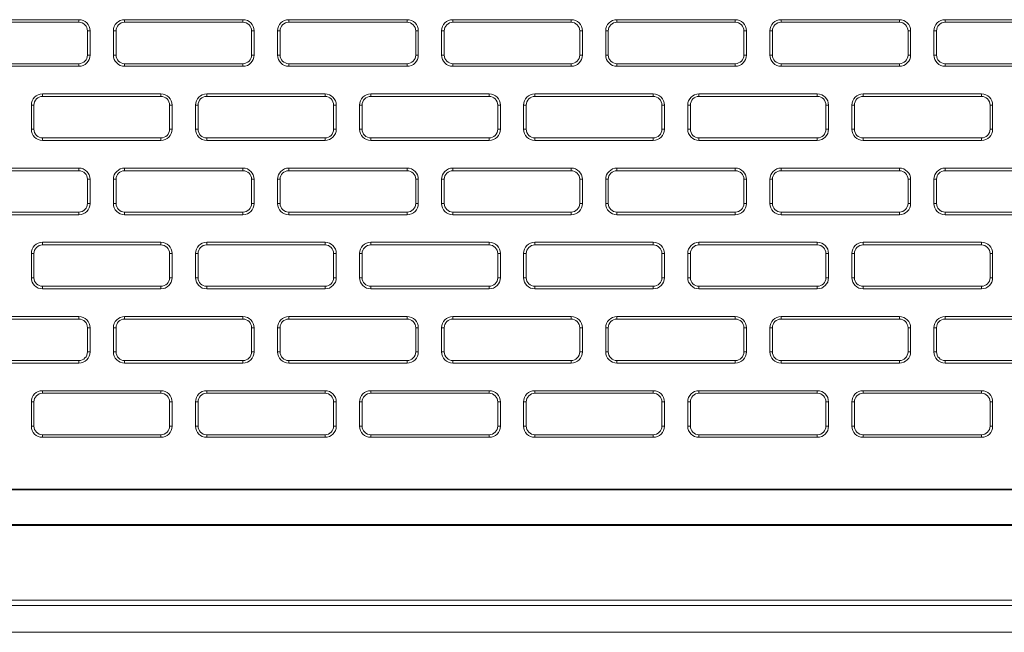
# Model space of a CAD drawing. Header units: millimetres. Extents: x 39 to 1680, y 50 to 804.
# Tile 17 of 68: x 257 to 314, y 642 to 678. Entities that reach past the tile are written whole.
import ezdxf

# ---------------------------------------------------------------- set-up
doc = ezdxf.new("R2010")
doc.units = ezdxf.units.MM
doc.header["$MEASUREMENT"] = 0
doc.layers.get('0').update_dxf_attribs({"lineweight": 25})

msp = doc.modelspace()

# ---------------------------------------------------------------- linework, layer by layer
at = {"color": 0, "linetype": 'Continuous', "lineweight": 0, "extrusion": (0, 1, -2.22045e-16)}
for p, q in [((260.067, 677.701), (253.217, 677.701)), ((260.067, 677.551), (253.217, 677.551)), ((260.067, 677.551), (260.067, 677.701)), ((269.567, 677.701), (262.717, 677.701)), ((262.717, 677.551), (262.717, 677.701)), ((269.567, 677.551), (262.717, 677.551)), ((269.567, 677.551), (269.567, 677.701)), ((279.067, 677.701), (272.217, 677.701)), ((272.217, 677.551), (272.217, 677.701)), ((279.067, 677.551), (272.217, 677.551)), ((279.067, 677.551), (279.067, 677.701)), ((288.567, 677.701), (281.717, 677.701)), ((281.717, 677.551), (281.717, 677.701)), ((288.567, 677.551), (281.717, 677.551)), ((288.567, 677.551), (288.567, 677.701)), ((298.067, 677.701), (291.217, 677.701)), ((291.217, 677.551), (291.217, 677.701)), ((298.067, 677.551), (291.217, 677.551)), ((298.067, 677.551), (298.067, 677.701)), ((307.567, 677.701), (300.717, 677.701)), ((300.717, 677.551), (300.717, 677.701)), ((307.567, 677.551), (300.717, 677.551)), ((307.567, 677.551), (307.567, 677.701)), ((317.067, 677.701), (310.217, 677.701)), ((310.217, 677.551), (310.217, 677.701)), ((317.067, 677.551), (310.217, 677.551)), ((260.567, 677.051), (260.717, 677.051)), ((260.567, 675.651), (260.567, 677.051)), ((260.717, 675.651), (260.717, 677.051)), ((262.067, 677.051), (262.067, 675.651)), ((262.217, 677.051), (262.067, 677.051)), ((262.217, 677.051), (262.217, 675.651)), ((270.067, 677.051), (270.217, 677.051)), ((270.067, 675.651), (270.067, 677.051)), ((270.217, 675.651), (270.217, 677.051)), ((271.567, 677.051), (271.567, 675.651)), ((271.717, 677.051), (271.567, 677.051)), ((271.717, 677.051), (271.717, 675.651)), ((279.567, 675.651), (279.567, 677.051)), ((279.567, 677.051), (279.717, 677.051)), ((279.717, 675.651), (279.717, 677.051)), ((281.067, 677.051), (281.067, 675.651)), ((281.217, 677.051), (281.067, 677.051)), ((281.217, 677.051), (281.217, 675.651)), ((289.067, 675.651), (289.067, 677.051)), ((289.067, 677.051), (289.217, 677.051)), ((289.217, 675.651), (289.217, 677.051)), ((290.567, 677.051), (290.567, 675.651)), ((290.717, 677.051), (290.567, 677.051)), ((290.717, 677.051), (290.717, 675.651)), ((298.567, 677.051), (298.717, 677.051)), ((298.567, 675.651), (298.567, 677.051)), ((298.717, 675.651), (298.717, 677.051)), ((300.067, 677.051), (300.067, 675.651)), ((300.217, 677.051), (300.067, 677.051)), ((300.217, 677.051), (300.217, 675.651)), ((308.067, 677.051), (308.217, 677.051)), ((308.067, 675.651), (308.067, 677.051)), ((308.217, 675.651), (308.217, 677.051)), ((309.567, 677.051), (309.567, 675.651)), ((309.717, 677.051), (309.567, 677.051)), ((309.717, 677.051), (309.717, 675.651)), ((260.567, 675.651), (260.717, 675.651)), ((262.217, 675.651), (262.067, 675.651)), ((270.067, 675.651), (270.217, 675.651)), ((271.717, 675.651), (271.567, 675.651)), ((279.567, 675.651), (279.717, 675.651)), ((281.217, 675.651), (281.067, 675.651)), ((289.067, 675.651), (289.217, 675.651)), ((290.717, 675.651), (290.567, 675.651)), ((298.567, 675.651), (298.717, 675.651)), ((300.217, 675.651), (300.067, 675.651)), ((308.067, 675.651), (308.217, 675.651)), ((309.717, 675.651), (309.567, 675.651)), ((253.217, 675.151), (260.067, 675.151)), ((253.217, 675.001), (260.067, 675.001)), ((260.067, 675.151), (260.067, 675.001)), ((262.717, 675.151), (269.567, 675.151)), ((262.717, 675.151), (262.717, 675.001)), ((262.717, 675.001), (269.567, 675.001)), ((269.567, 675.151), (269.567, 675.001)), ((272.217, 675.151), (279.067, 675.151)), ((272.217, 675.151), (272.217, 675.001)), ((272.217, 675.001), (279.067, 675.001)), ((279.067, 675.151), (279.067, 675.001)), ((281.717, 675.151), (288.567, 675.151)), ((281.717, 675.151), (281.717, 675.001)), ((281.717, 675.001), (288.567, 675.001)), ((288.567, 675.151), (288.567, 675.001)), ((291.217, 675.151), (298.067, 675.151)), ((291.217, 675.151), (291.217, 675.001)), ((291.217, 675.001), (298.067, 675.001)), ((298.067, 675.151), (298.067, 675.001)), ((300.717, 675.151), (307.567, 675.151)), ((300.717, 675.151), (300.717, 675.001)), ((300.717, 675.001), (307.567, 675.001)), ((307.567, 675.151), (307.567, 675.001)), ((310.217, 675.151), (317.067, 675.151)), ((310.217, 675.151), (310.217, 675.001)), ((310.217, 675.001), (317.067, 675.001)), ((264.817, 673.401), (257.967, 673.401)), ((257.967, 673.251), (257.967, 673.401)), ((264.817, 673.251), (257.967, 673.251)), ((264.817, 673.251), (264.817, 673.401)), ((274.317, 673.401), (267.467, 673.401)), ((267.467, 673.251), (267.467, 673.401)), ((274.317, 673.251), (267.467, 673.251)), ((274.317, 673.251), (274.317, 673.401)), ((283.817, 673.401), (276.967, 673.401)), ((276.967, 673.251), (276.967, 673.401)), ((283.817, 673.251), (276.967, 673.251)), ((283.817, 673.251), (283.817, 673.401)), ((293.317, 673.401), (286.467, 673.401)), ((286.467, 673.251), (286.467, 673.401)), ((293.317, 673.251), (286.467, 673.251)), ((293.317, 673.251), (293.317, 673.401)), ((302.817, 673.401), (295.967, 673.401)), ((295.967, 673.251), (295.967, 673.401)), ((302.817, 673.251), (295.967, 673.251)), ((302.817, 673.251), (302.817, 673.401)), ((312.317, 673.401), (305.467, 673.401)), ((305.467, 673.251), (305.467, 673.401)), ((312.317, 673.251), (305.467, 673.251)), ((312.317, 673.251), (312.317, 673.401)), ((257.317, 672.751), (257.317, 671.351)), ((257.467, 672.751), (257.317, 672.751)), ((257.467, 672.751), (257.467, 671.351)), ((265.317, 672.751), (265.467, 672.751)), ((265.317, 671.351), (265.317, 672.751)), ((265.467, 671.351), (265.467, 672.751)), ((266.817, 672.751), (266.817, 671.351)), ((266.967, 672.751), (266.817, 672.751)), ((266.967, 672.751), (266.967, 671.351)), ((274.817, 671.351), (274.817, 672.751)), ((274.817, 672.751), (274.967, 672.751)), ((274.967, 671.351), (274.967, 672.751)), ((276.317, 672.751), (276.317, 671.351)), ((276.467, 672.751), (276.317, 672.751)), ((276.467, 672.751), (276.467, 671.351)), ((284.317, 671.351), (284.317, 672.751)), ((284.317, 672.751), (284.467, 672.751)), ((284.467, 671.351), (284.467, 672.751)), ((285.817, 672.751), (285.817, 671.351)), ((285.967, 672.751), (285.817, 672.751)), ((285.967, 672.751), (285.967, 671.351)), ((293.817, 672.751), (293.967, 672.751)), ((293.817, 671.351), (293.817, 672.751)), ((293.967, 671.351), (293.967, 672.751)), ((295.317, 672.751), (295.317, 671.351)), ((295.467, 672.751), (295.317, 672.751)), ((295.467, 672.751), (295.467, 671.351)), ((303.317, 672.751), (303.467, 672.751)), ((303.317, 671.351), (303.317, 672.751)), ((303.467, 671.351), (303.467, 672.751)), ((304.817, 672.751), (304.817, 671.351)), ((304.967, 672.751), (304.817, 672.751)), ((304.967, 672.751), (304.967, 671.351)), ((312.817, 672.751), (312.967, 672.751)), ((312.817, 671.351), (312.817, 672.751)), ((312.967, 671.351), (312.967, 672.751)), ((257.467, 671.351), (257.317, 671.351)), ((265.317, 671.351), (265.467, 671.351)), ((266.967, 671.351), (266.817, 671.351)), ((274.817, 671.351), (274.967, 671.351)), ((276.467, 671.351), (276.317, 671.351)), ((284.317, 671.351), (284.467, 671.351)), ((285.967, 671.351), (285.817, 671.351)), ((293.817, 671.351), (293.967, 671.351)), ((295.467, 671.351), (295.317, 671.351)), ((303.317, 671.351), (303.467, 671.351)), ((304.967, 671.351), (304.817, 671.351)), ((312.817, 671.351), (312.967, 671.351)), ((257.967, 670.851), (264.817, 670.851)), ((257.967, 670.851), (257.967, 670.701)), ((257.967, 670.701), (264.817, 670.701)), ((264.817, 670.851), (264.817, 670.701)), ((267.467, 670.851), (274.317, 670.851)), ((267.467, 670.851), (267.467, 670.701)), ((267.467, 670.701), (274.317, 670.701)), ((274.317, 670.851), (274.317, 670.701)), ((276.967, 670.851), (283.817, 670.851)), ((276.967, 670.851), (276.967, 670.701)), ((276.967, 670.701), (283.817, 670.701)), ((283.817, 670.851), (283.817, 670.701)), ((286.467, 670.851), (293.317, 670.851)), ((286.467, 670.851), (286.467, 670.701)), ((286.467, 670.701), (293.317, 670.701)), ((293.317, 670.851), (293.317, 670.701)), ((295.967, 670.851), (302.817, 670.851)), ((295.967, 670.851), (295.967, 670.701)), ((295.967, 670.701), (302.817, 670.701)), ((302.817, 670.851), (302.817, 670.701)), ((305.467, 670.851), (312.317, 670.851)), ((305.467, 670.851), (305.467, 670.701)), ((305.467, 670.701), (312.317, 670.701)), ((312.317, 670.851), (312.317, 670.701)), ((260.067, 669.101), (253.217, 669.101)), ((260.067, 668.951), (253.217, 668.951)), ((260.067, 668.951), (260.067, 669.101)), ((269.567, 669.101), (262.717, 669.101)), ((262.717, 668.951), (262.717, 669.101)), ((269.567, 668.951), (262.717, 668.951)), ((269.567, 668.951), (269.567, 669.101)), ((279.067, 669.101), (272.217, 669.101)), ((272.217, 668.951), (272.217, 669.101)), ((279.067, 668.951), (272.217, 668.951)), ((279.067, 668.951), (279.067, 669.101)), ((288.567, 669.101), (281.717, 669.101)), ((281.717, 668.951), (281.717, 669.101)), ((288.567, 668.951), (281.717, 668.951)), ((288.567, 668.951), (288.567, 669.101)), ((298.067, 669.101), (291.217, 669.101)), ((291.217, 668.951), (291.217, 669.101)), ((298.067, 668.951), (291.217, 668.951)), ((298.067, 668.951), (298.067, 669.101)), ((307.567, 669.101), (300.717, 669.101)), ((300.717, 668.951), (300.717, 669.101)), ((307.567, 668.951), (300.717, 668.951)), ((307.567, 668.951), (307.567, 669.101)), ((317.067, 669.101), (310.217, 669.101)), ((310.217, 668.951), (310.217, 669.101)), ((317.067, 668.951), (310.217, 668.951)), ((260.567, 668.451), (260.717, 668.451)), ((260.567, 667.051), (260.567, 668.451)), ((260.717, 667.051), (260.717, 668.451)), ((262.067, 668.451), (262.067, 667.051)), ((262.217, 668.451), (262.067, 668.451)), ((262.217, 668.451), (262.217, 667.051)), ((270.067, 668.451), (270.217, 668.451)), ((270.067, 667.051), (270.067, 668.451)), ((270.217, 667.051), (270.217, 668.451)), ((271.567, 668.451), (271.567, 667.051)), ((271.717, 668.451), (271.567, 668.451)), ((271.717, 668.451), (271.717, 667.051)), ((279.567, 667.051), (279.567, 668.451)), ((279.567, 668.451), (279.717, 668.451)), ((279.717, 667.051), (279.717, 668.451)), ((281.067, 668.451), (281.067, 667.051)), ((281.217, 668.451), (281.067, 668.451)), ((281.217, 668.451), (281.217, 667.051)), ((289.067, 667.051), (289.067, 668.451)), ((289.067, 668.451), (289.217, 668.451)), ((289.217, 667.051), (289.217, 668.451)), ((290.567, 668.451), (290.567, 667.051)), ((290.717, 668.451), (290.567, 668.451)), ((290.717, 668.451), (290.717, 667.051)), ((298.567, 668.451), (298.717, 668.451)), ((298.567, 667.051), (298.567, 668.451)), ((298.717, 667.051), (298.717, 668.451)), ((300.067, 668.451), (300.067, 667.051)), ((300.217, 668.451), (300.067, 668.451)), ((300.217, 668.451), (300.217, 667.051)), ((308.067, 668.451), (308.217, 668.451)), ((308.067, 667.051), (308.067, 668.451)), ((308.217, 667.051), (308.217, 668.451)), ((309.567, 668.451), (309.567, 667.051)), ((309.717, 668.451), (309.567, 668.451)), ((309.717, 668.451), (309.717, 667.051)), ((260.567, 667.051), (260.717, 667.051)), ((262.217, 667.051), (262.067, 667.051)), ((270.067, 667.051), (270.217, 667.051)), ((271.717, 667.051), (271.567, 667.051)), ((279.567, 667.051), (279.717, 667.051)), ((281.217, 667.051), (281.067, 667.051)), ((289.067, 667.051), (289.217, 667.051)), ((290.717, 667.051), (290.567, 667.051)), ((298.567, 667.051), (298.717, 667.051)), ((300.217, 667.051), (300.067, 667.051)), ((308.067, 667.051), (308.217, 667.051)), ((309.717, 667.051), (309.567, 667.051)), ((253.217, 666.551), (260.067, 666.551)), ((253.217, 666.401), (260.067, 666.401)), ((260.067, 666.551), (260.067, 666.401)), ((262.717, 666.551), (269.567, 666.551)), ((262.717, 666.551), (262.717, 666.401)), ((262.717, 666.401), (269.567, 666.401)), ((269.567, 666.551), (269.567, 666.401)), ((272.217, 666.551), (279.067, 666.551)), ((272.217, 666.551), (272.217, 666.401)), ((272.217, 666.401), (279.067, 666.401)), ((279.067, 666.551), (279.067, 666.401)), ((281.717, 666.551), (288.567, 666.551)), ((281.717, 666.551), (281.717, 666.401)), ((281.717, 666.401), (288.567, 666.401)), ((288.567, 666.551), (288.567, 666.401)), ((291.217, 666.551), (298.067, 666.551)), ((291.217, 666.551), (291.217, 666.401)), ((291.217, 666.401), (298.067, 666.401)), ((298.067, 666.551), (298.067, 666.401)), ((300.717, 666.551), (307.567, 666.551)), ((300.717, 666.551), (300.717, 666.401)), ((300.717, 666.401), (307.567, 666.401)), ((307.567, 666.551), (307.567, 666.401)), ((310.217, 666.551), (317.067, 666.551)), ((310.217, 666.551), (310.217, 666.401)), ((310.217, 666.401), (317.067, 666.401)), ((264.817, 664.801), (257.967, 664.801)), ((257.967, 664.651), (257.967, 664.801)), ((264.817, 664.651), (257.967, 664.651)), ((264.817, 664.651), (264.817, 664.801)), ((274.317, 664.801), (267.467, 664.801)), ((267.467, 664.651), (267.467, 664.801)), ((274.317, 664.651), (267.467, 664.651)), ((274.317, 664.651), (274.317, 664.801)), ((283.817, 664.801), (276.967, 664.801)), ((276.967, 664.651), (276.967, 664.801)), ((283.817, 664.651), (276.967, 664.651)), ((283.817, 664.651), (283.817, 664.801)), ((293.317, 664.801), (286.467, 664.801)), ((286.467, 664.651), (286.467, 664.801)), ((293.317, 664.651), (286.467, 664.651)), ((293.317, 664.651), (293.317, 664.801)), ((302.817, 664.801), (295.967, 664.801)), ((295.967, 664.651), (295.967, 664.801)), ((302.817, 664.651), (295.967, 664.651)), ((302.817, 664.651), (302.817, 664.801)), ((312.317, 664.801), (305.467, 664.801)), ((305.467, 664.651), (305.467, 664.801)), ((312.317, 664.651), (305.467, 664.651)), ((312.317, 664.651), (312.317, 664.801)), ((257.317, 664.151), (257.317, 662.751)), ((257.467, 664.151), (257.317, 664.151)), ((257.467, 664.151), (257.467, 662.751)), ((265.317, 664.151), (265.467, 664.151)), ((265.317, 662.751), (265.317, 664.151)), ((265.467, 662.751), (265.467, 664.151)), ((266.817, 664.151), (266.817, 662.751)), ((266.967, 664.151), (266.817, 664.151)), ((266.967, 664.151), (266.967, 662.751)), ((274.817, 662.751), (274.817, 664.151)), ((274.817, 664.151), (274.967, 664.151)), ((274.967, 662.751), (274.967, 664.151)), ((276.317, 664.151), (276.317, 662.751)), ((276.467, 664.151), (276.317, 664.151)), ((276.467, 664.151), (276.467, 662.751)), ((284.317, 662.751), (284.317, 664.151)), ((284.317, 664.151), (284.467, 664.151)), ((284.467, 662.751), (284.467, 664.151)), ((285.817, 664.151), (285.817, 662.751)), ((285.967, 664.151), (285.817, 664.151)), ((285.967, 664.151), (285.967, 662.751)), ((293.817, 664.151), (293.967, 664.151)), ((293.817, 662.751), (293.817, 664.151)), ((293.967, 662.751), (293.967, 664.151)), ((295.317, 664.151), (295.317, 662.751)), ((295.467, 664.151), (295.317, 664.151)), ((295.467, 664.151), (295.467, 662.751)), ((303.317, 664.151), (303.467, 664.151)), ((303.317, 662.751), (303.317, 664.151)), ((303.467, 662.751), (303.467, 664.151)), ((304.817, 664.151), (304.817, 662.751)), ((304.967, 664.151), (304.817, 664.151)), ((304.967, 664.151), (304.967, 662.751)), ((312.817, 664.151), (312.967, 664.151)), ((312.817, 662.751), (312.817, 664.151)), ((312.967, 662.751), (312.967, 664.151)), ((257.467, 662.751), (257.317, 662.751)), ((265.317, 662.751), (265.467, 662.751)), ((266.967, 662.751), (266.817, 662.751)), ((274.817, 662.751), (274.967, 662.751)), ((276.467, 662.751), (276.317, 662.751)), ((284.317, 662.751), (284.467, 662.751)), ((285.967, 662.751), (285.817, 662.751)), ((293.817, 662.751), (293.967, 662.751)), ((295.467, 662.751), (295.317, 662.751)), ((303.317, 662.751), (303.467, 662.751)), ((304.967, 662.751), (304.817, 662.751)), ((312.817, 662.751), (312.967, 662.751)), ((257.967, 662.251), (264.817, 662.251)), ((257.967, 662.251), (257.967, 662.101)), ((257.967, 662.101), (264.817, 662.101)), ((264.817, 662.251), (264.817, 662.101)), ((267.467, 662.251), (274.317, 662.251)), ((267.467, 662.251), (267.467, 662.101)), ((267.467, 662.101), (274.317, 662.101)), ((274.317, 662.251), (274.317, 662.101)), ((276.967, 662.251), (283.817, 662.251)), ((276.967, 662.251), (276.967, 662.101)), ((276.967, 662.101), (283.817, 662.101)), ((283.817, 662.251), (283.817, 662.101)), ((286.467, 662.251), (293.317, 662.251)), ((286.467, 662.251), (286.467, 662.101)), ((286.467, 662.101), (293.317, 662.101)), ((293.317, 662.251), (293.317, 662.101)), ((295.967, 662.251), (302.817, 662.251)), ((295.967, 662.251), (295.967, 662.101)), ((295.967, 662.101), (302.817, 662.101)), ((302.817, 662.251), (302.817, 662.101)), ((305.467, 662.251), (312.317, 662.251)), ((305.467, 662.251), (305.467, 662.101)), ((305.467, 662.101), (312.317, 662.101)), ((312.317, 662.251), (312.317, 662.101)), ((260.067, 660.501), (253.217, 660.501)), ((260.067, 660.351), (253.217, 660.351)), ((260.067, 660.351), (260.067, 660.501)), ((269.567, 660.501), (262.717, 660.501)), ((262.717, 660.351), (262.717, 660.501)), ((269.567, 660.351), (262.717, 660.351)), ((269.567, 660.351), (269.567, 660.501)), ((279.067, 660.501), (272.217, 660.501)), ((272.217, 660.351), (272.217, 660.501)), ((279.067, 660.351), (272.217, 660.351)), ((279.067, 660.351), (279.067, 660.501)), ((288.567, 660.501), (281.717, 660.501)), ((281.717, 660.351), (281.717, 660.501)), ((288.567, 660.351), (281.717, 660.351)), ((288.567, 660.351), (288.567, 660.501)), ((298.067, 660.501), (291.217, 660.501)), ((291.217, 660.351), (291.217, 660.501)), ((298.067, 660.351), (291.217, 660.351)), ((298.067, 660.351), (298.067, 660.501)), ((307.567, 660.501), (300.717, 660.501)), ((300.717, 660.351), (300.717, 660.501)), ((307.567, 660.351), (300.717, 660.351)), ((307.567, 660.351), (307.567, 660.501)), ((317.067, 660.501), (310.217, 660.501)), ((310.217, 660.351), (310.217, 660.501)), ((317.067, 660.351), (310.217, 660.351)), ((260.567, 659.851), (260.717, 659.851)), ((260.567, 658.451), (260.567, 659.851)), ((260.717, 658.451), (260.717, 659.851)), ((262.067, 659.851), (262.067, 658.451)), ((262.217, 659.851), (262.067, 659.851)), ((262.217, 659.851), (262.217, 658.451)), ((270.067, 659.851), (270.217, 659.851)), ((270.067, 658.451), (270.067, 659.851)), ((270.217, 658.451), (270.217, 659.851)), ((271.567, 659.851), (271.567, 658.451)), ((271.717, 659.851), (271.567, 659.851)), ((271.717, 659.851), (271.717, 658.451)), ((279.567, 658.451), (279.567, 659.851)), ((279.567, 659.851), (279.717, 659.851)), ((279.717, 658.451), (279.717, 659.851)), ((281.067, 659.851), (281.067, 658.451)), ((281.217, 659.851), (281.067, 659.851)), ((281.217, 659.851), (281.217, 658.451)), ((289.067, 658.451), (289.067, 659.851)), ((289.067, 659.851), (289.217, 659.851)), ((289.217, 658.451), (289.217, 659.851)), ((290.567, 659.851), (290.567, 658.451)), ((290.717, 659.851), (290.567, 659.851)), ((290.717, 659.851), (290.717, 658.451)), ((298.567, 659.851), (298.717, 659.851)), ((298.567, 658.451), (298.567, 659.851)), ((298.717, 658.451), (298.717, 659.851)), ((300.067, 659.851), (300.067, 658.451)), ((300.217, 659.851), (300.067, 659.851)), ((300.217, 659.851), (300.217, 658.451)), ((308.067, 659.851), (308.217, 659.851)), ((308.067, 658.451), (308.067, 659.851)), ((308.217, 658.451), (308.217, 659.851)), ((309.567, 659.851), (309.567, 658.451)), ((309.717, 659.851), (309.567, 659.851)), ((309.717, 659.851), (309.717, 658.451)), ((260.567, 658.451), (260.717, 658.451)), ((262.217, 658.451), (262.067, 658.451)), ((270.067, 658.451), (270.217, 658.451)), ((271.717, 658.451), (271.567, 658.451)), ((279.567, 658.451), (279.717, 658.451)), ((281.217, 658.451), (281.067, 658.451)), ((289.067, 658.451), (289.217, 658.451)), ((290.717, 658.451), (290.567, 658.451)), ((298.567, 658.451), (298.717, 658.451)), ((300.217, 658.451), (300.067, 658.451)), ((308.067, 658.451), (308.217, 658.451)), ((309.717, 658.451), (309.567, 658.451)), ((253.217, 657.951), (260.067, 657.951)), ((253.217, 657.801), (260.067, 657.801)), ((260.067, 657.951), (260.067, 657.801)), ((262.717, 657.951), (269.567, 657.951)), ((262.717, 657.951), (262.717, 657.801)), ((262.717, 657.801), (269.567, 657.801)), ((269.567, 657.951), (269.567, 657.801)), ((272.217, 657.951), (279.067, 657.951)), ((272.217, 657.951), (272.217, 657.801)), ((272.217, 657.801), (279.067, 657.801)), ((279.067, 657.951), (279.067, 657.801)), ((281.717, 657.951), (288.567, 657.951)), ((281.717, 657.951), (281.717, 657.801)), ((281.717, 657.801), (288.567, 657.801)), ((288.567, 657.951), (288.567, 657.801)), ((291.217, 657.951), (298.067, 657.951)), ((291.217, 657.951), (291.217, 657.801)), ((291.217, 657.801), (298.067, 657.801)), ((298.067, 657.951), (298.067, 657.801)), ((300.717, 657.951), (307.567, 657.951)), ((300.717, 657.951), (300.717, 657.801)), ((300.717, 657.801), (307.567, 657.801)), ((307.567, 657.951), (307.567, 657.801)), ((310.217, 657.951), (317.067, 657.951)), ((310.217, 657.951), (310.217, 657.801)), ((310.217, 657.801), (317.067, 657.801)), ((264.817, 656.201), (257.967, 656.201)), ((257.967, 656.051), (257.967, 656.201)), ((264.817, 656.051), (264.817, 656.201)), ((274.317, 656.201), (267.467, 656.201)), ((267.467, 656.051), (267.467, 656.201)), ((274.317, 656.051), (274.317, 656.201)), ((283.817, 656.201), (276.967, 656.201)), ((276.967, 656.051), (276.967, 656.201)), ((283.817, 656.051), (283.817, 656.201)), ((293.317, 656.201), (286.467, 656.201)), ((286.467, 656.051), (286.467, 656.201)), ((293.317, 656.051), (293.317, 656.201)), ((302.817, 656.201), (295.967, 656.201)), ((295.967, 656.051), (295.967, 656.201)), ((302.817, 656.051), (302.817, 656.201)), ((312.317, 656.201), (305.467, 656.201)), ((305.467, 656.051), (305.467, 656.201)), ((312.317, 656.051), (312.317, 656.201)), ((257.317, 655.551), (257.317, 654.151)), ((257.467, 655.551), (257.317, 655.551)), ((257.467, 655.551), (257.467, 654.151)), ((264.817, 656.051), (257.967, 656.051)), ((265.317, 655.551), (265.467, 655.551)), ((265.317, 654.151), (265.317, 655.551)), ((265.467, 654.151), (265.467, 655.551)), ((266.817, 655.551), (266.817, 654.151)), ((266.967, 655.551), (266.817, 655.551)), ((266.967, 655.551), (266.967, 654.151)), ((274.317, 656.051), (267.467, 656.051)), ((274.817, 654.151), (274.817, 655.551)), ((274.817, 655.551), (274.967, 655.551)), ((274.967, 654.151), (274.967, 655.551)), ((276.317, 655.551), (276.317, 654.151)), ((276.467, 655.551), (276.317, 655.551)), ((276.467, 655.551), (276.467, 654.151)), ((283.817, 656.051), (276.967, 656.051)), ((284.317, 654.151), (284.317, 655.551)), ((284.317, 655.551), (284.467, 655.551)), ((284.467, 654.151), (284.467, 655.551)), ((285.817, 655.551), (285.817, 654.151)), ((285.967, 655.551), (285.817, 655.551)), ((285.967, 655.551), (285.967, 654.151)), ((293.317, 656.051), (286.467, 656.051)), ((293.817, 655.551), (293.967, 655.551)), ((293.817, 654.151), (293.817, 655.551)), ((293.967, 654.151), (293.967, 655.551)), ((295.317, 655.551), (295.317, 654.151)), ((295.467, 655.551), (295.317, 655.551)), ((295.467, 655.551), (295.467, 654.151)), ((302.817, 656.051), (295.967, 656.051)), ((303.317, 655.551), (303.467, 655.551)), ((303.317, 654.151), (303.317, 655.551)), ((303.467, 654.151), (303.467, 655.551)), ((304.817, 655.551), (304.817, 654.151)), ((304.967, 655.551), (304.817, 655.551)), ((304.967, 655.551), (304.967, 654.151)), ((312.317, 656.051), (305.467, 656.051)), ((312.817, 655.551), (312.967, 655.551)), ((312.817, 654.151), (312.817, 655.551)), ((312.967, 654.151), (312.967, 655.551)), ((257.467, 654.151), (257.317, 654.151)), ((265.317, 654.151), (265.467, 654.151)), ((266.967, 654.151), (266.817, 654.151)), ((274.817, 654.151), (274.967, 654.151)), ((276.467, 654.151), (276.317, 654.151)), ((284.317, 654.151), (284.467, 654.151)), ((285.967, 654.151), (285.817, 654.151)), ((293.817, 654.151), (293.967, 654.151)), ((295.467, 654.151), (295.317, 654.151)), ((303.317, 654.151), (303.467, 654.151)), ((304.967, 654.151), (304.817, 654.151)), ((312.817, 654.151), (312.967, 654.151)), ((257.967, 653.651), (264.817, 653.651)), ((257.967, 653.651), (257.967, 653.501)), ((257.967, 653.501), (264.817, 653.501)), ((264.817, 653.651), (264.817, 653.501)), ((267.467, 653.651), (274.317, 653.651)), ((267.467, 653.651), (267.467, 653.501)), ((267.467, 653.501), (274.317, 653.501)), ((274.317, 653.651), (274.317, 653.501)), ((276.967, 653.651), (283.817, 653.651)), ((276.967, 653.651), (276.967, 653.501)), ((276.967, 653.501), (283.817, 653.501)), ((283.817, 653.651), (283.817, 653.501)), ((286.467, 653.651), (293.317, 653.651)), ((286.467, 653.651), (286.467, 653.501)), ((286.467, 653.501), (293.317, 653.501)), ((293.317, 653.651), (293.317, 653.501)), ((295.967, 653.651), (302.817, 653.651)), ((295.967, 653.651), (295.967, 653.501)), ((295.967, 653.501), (302.817, 653.501)), ((302.817, 653.651), (302.817, 653.501)), ((305.467, 653.651), (312.317, 653.651)), ((305.467, 653.651), (305.467, 653.501)), ((305.467, 653.501), (312.317, 653.501)), ((312.317, 653.651), (312.317, 653.501)), ((114.142, 650.503), (446.642, 650.503)), ((114.142, 650.451), (446.642, 650.451)), ((114.142, 648.451), (517.142, 648.451)), ((517.142, 648.398), (114.142, 648.398)), ((98.142, 644.058), (533.142, 644.058)), ((98.142, 643.758), (533.142, 643.758)), ((533.142, 642.201), (98.142, 642.201)), ((99.014, 642.201), (532.269, 642.201))]:
    msp.add_line(p, q, dxfattribs=at)
at = {"color": 0, "linetype": 'Continuous', "lineweight": 0}
for centre, radius, start, end in [((260.067, 677.051), 0.65, 0, 90), ((260.067, 677.051), 0.5, 0, 90), ((262.717, 677.051), 0.65, 90, 180), ((262.717, 677.051), 0.5, 90, 180), ((269.567, 677.051), 0.65, 0, 90), ((269.567, 677.051), 0.5, 0, 90), ((272.217, 677.051), 0.65, 90, 180), ((272.217, 677.051), 0.5, 90, 180), ((279.067, 677.051), 0.65, 0, 90), ((279.067, 677.051), 0.5, 0, 90), ((281.717, 677.051), 0.65, 90, 180), ((281.717, 677.051), 0.5, 90, 180), ((288.567, 677.051), 0.65, 0, 90), ((288.567, 677.051), 0.5, 0, 90), ((291.217, 677.051), 0.65, 90, 180), ((291.217, 677.051), 0.5, 90, 180), ((298.067, 677.051), 0.65, 0, 90), ((298.067, 677.051), 0.5, 0, 90), ((300.717, 677.051), 0.65, 90, 180), ((300.717, 677.051), 0.5, 90, 180), ((307.567, 677.051), 0.65, 0, 90), ((307.567, 677.051), 0.5, 0, 90), ((310.217, 677.051), 0.65, 90, 180), ((310.217, 677.051), 0.5, 90, 180), ((260.067, 675.651), 0.65, 270, 0), ((260.067, 675.651), 0.5, 270, 0), ((262.717, 675.651), 0.65, 180, 270), ((262.717, 675.651), 0.5, 180, 270), ((269.567, 675.651), 0.65, 270, 0), ((269.567, 675.651), 0.5, 270, 0), ((272.217, 675.651), 0.65, 180, 270), ((272.217, 675.651), 0.5, 180, 270), ((279.067, 675.651), 0.65, 270, 0), ((279.067, 675.651), 0.5, 270, 0), ((281.717, 675.651), 0.65, 180, 270), ((281.717, 675.651), 0.5, 180, 270), ((288.567, 675.651), 0.65, 270, 0), ((288.567, 675.651), 0.5, 270, 0), ((291.217, 675.651), 0.65, 180, 270), ((291.217, 675.651), 0.5, 180, 270), ((298.067, 675.651), 0.65, 270, 0), ((298.067, 675.651), 0.5, 270, 0), ((300.717, 675.651), 0.65, 180, 270), ((300.717, 675.651), 0.5, 180, 270), ((307.567, 675.651), 0.65, 270, 0), ((307.567, 675.651), 0.5, 270, 0), ((310.217, 675.651), 0.65, 180, 270), ((310.217, 675.651), 0.5, 180, 270), ((257.967, 672.751), 0.65, 90, 180), ((257.967, 672.751), 0.5, 90, 180), ((264.817, 672.751), 0.65, 0, 90), ((264.817, 672.751), 0.5, 0, 90), ((267.467, 672.751), 0.65, 90, 180), ((267.467, 672.751), 0.5, 90, 180), ((274.317, 672.751), 0.65, 0, 90), ((274.317, 672.751), 0.5, 0, 90), ((276.967, 672.751), 0.65, 90, 180), ((276.967, 672.751), 0.5, 90, 180), ((283.817, 672.751), 0.65, 0, 90), ((283.817, 672.751), 0.5, 0, 90), ((286.467, 672.751), 0.65, 90, 180), ((286.467, 672.751), 0.5, 90, 180), ((293.317, 672.751), 0.65, 0, 90), ((293.317, 672.751), 0.5, 0, 90), ((295.967, 672.751), 0.65, 90, 180), ((295.967, 672.751), 0.5, 90, 180), ((302.817, 672.751), 0.65, 0, 90), ((302.817, 672.751), 0.5, 0, 90), ((305.467, 672.751), 0.65, 90, 180), ((305.467, 672.751), 0.5, 90, 180), ((312.317, 672.751), 0.65, 0, 90), ((312.317, 672.751), 0.5, 0, 90), ((257.967, 671.351), 0.65, 180, 270), ((257.967, 671.351), 0.5, 180, 270), ((264.817, 671.351), 0.65, 270, 0), ((264.817, 671.351), 0.5, 270, 0), ((267.467, 671.351), 0.65, 180, 270), ((267.467, 671.351), 0.5, 180, 270), ((274.317, 671.351), 0.65, 270, 0), ((274.317, 671.351), 0.5, 270, 0), ((276.967, 671.351), 0.65, 180, 270), ((276.967, 671.351), 0.5, 180, 270), ((283.817, 671.351), 0.65, 270, 0), ((283.817, 671.351), 0.5, 270, 0), ((286.467, 671.351), 0.65, 180, 270), ((286.467, 671.351), 0.5, 180, 270), ((293.317, 671.351), 0.65, 270, 0), ((293.317, 671.351), 0.5, 270, 0), ((295.967, 671.351), 0.65, 180, 270), ((295.967, 671.351), 0.5, 180, 270), ((302.817, 671.351), 0.65, 270, 0), ((302.817, 671.351), 0.5, 270, 0), ((305.467, 671.351), 0.65, 180, 270), ((305.467, 671.351), 0.5, 180, 270), ((312.317, 671.351), 0.65, 270, 0), ((312.317, 671.351), 0.5, 270, 0), ((260.067, 668.451), 0.65, 0, 90), ((260.067, 668.451), 0.5, 0, 90), ((262.717, 668.451), 0.65, 90, 180), ((262.717, 668.451), 0.5, 90, 180), ((269.567, 668.451), 0.65, 0, 90), ((269.567, 668.451), 0.5, 0, 90), ((272.217, 668.451), 0.65, 90, 180), ((272.217, 668.451), 0.5, 90, 180), ((279.067, 668.451), 0.65, 0, 90), ((279.067, 668.451), 0.5, 0, 90), ((281.717, 668.451), 0.65, 90, 180), ((281.717, 668.451), 0.5, 90, 180), ((288.567, 668.451), 0.65, 0, 90), ((288.567, 668.451), 0.5, 0, 90), ((291.217, 668.451), 0.65, 90, 180), ((291.217, 668.451), 0.5, 90, 180), ((298.067, 668.451), 0.65, 0, 90), ((298.067, 668.451), 0.5, 0, 90), ((300.717, 668.451), 0.65, 90, 180), ((300.717, 668.451), 0.5, 90, 180), ((307.567, 668.451), 0.65, 0, 90), ((307.567, 668.451), 0.5, 0, 90), ((310.217, 668.451), 0.65, 90, 180), ((310.217, 668.451), 0.5, 90, 180), ((260.067, 667.051), 0.65, 270, 0), ((260.067, 667.051), 0.5, 270, 0), ((262.717, 667.051), 0.65, 180, 270), ((262.717, 667.051), 0.5, 180, 270), ((269.567, 667.051), 0.65, 270, 0), ((269.567, 667.051), 0.5, 270, 0), ((272.217, 667.051), 0.65, 180, 270), ((272.217, 667.051), 0.5, 180, 270), ((279.067, 667.051), 0.65, 270, 0), ((279.067, 667.051), 0.5, 270, 0), ((281.717, 667.051), 0.65, 180, 270), ((281.717, 667.051), 0.5, 180, 270), ((288.567, 667.051), 0.65, 270, 0), ((288.567, 667.051), 0.5, 270, 0), ((291.217, 667.051), 0.65, 180, 270), ((291.217, 667.051), 0.5, 180, 270), ((298.067, 667.051), 0.65, 270, 0), ((298.067, 667.051), 0.5, 270, 0), ((300.717, 667.051), 0.65, 180, 270), ((300.717, 667.051), 0.5, 180, 270), ((307.567, 667.051), 0.65, 270, 0), ((307.567, 667.051), 0.5, 270, 0), ((310.217, 667.051), 0.65, 180, 270), ((310.217, 667.051), 0.5, 180, 270), ((257.967, 664.151), 0.65, 90, 180), ((257.967, 664.151), 0.5, 90, 180), ((264.817, 664.151), 0.65, 0, 90), ((264.817, 664.151), 0.5, 0, 90), ((267.467, 664.151), 0.65, 90, 180), ((267.467, 664.151), 0.5, 90, 180), ((274.317, 664.151), 0.65, 0, 90), ((274.317, 664.151), 0.5, 0, 90), ((276.967, 664.151), 0.65, 90, 180), ((276.967, 664.151), 0.5, 90, 180), ((283.817, 664.151), 0.65, 0, 90), ((283.817, 664.151), 0.5, 0, 90), ((286.467, 664.151), 0.65, 90, 180), ((286.467, 664.151), 0.5, 90, 180), ((293.317, 664.151), 0.65, 0, 90), ((293.317, 664.151), 0.5, 0, 90), ((295.967, 664.151), 0.65, 90, 180), ((295.967, 664.151), 0.5, 90, 180), ((302.817, 664.151), 0.65, 0, 90), ((302.817, 664.151), 0.5, 0, 90), ((305.467, 664.151), 0.65, 90, 180), ((305.467, 664.151), 0.5, 90, 180), ((312.317, 664.151), 0.65, 0, 90), ((312.317, 664.151), 0.5, 0, 90), ((257.967, 662.751), 0.65, 180, 270), ((257.967, 662.751), 0.5, 180, 270), ((264.817, 662.751), 0.65, 270, 0), ((264.817, 662.751), 0.5, 270, 0), ((267.467, 662.751), 0.65, 180, 270), ((267.467, 662.751), 0.5, 180, 270), ((274.317, 662.751), 0.65, 270, 0), ((274.317, 662.751), 0.5, 270, 0), ((276.967, 662.751), 0.65, 180, 270), ((276.967, 662.751), 0.5, 180, 270), ((283.817, 662.751), 0.65, 270, 0), ((283.817, 662.751), 0.5, 270, 0), ((286.467, 662.751), 0.65, 180, 270), ((286.467, 662.751), 0.5, 180, 270), ((293.317, 662.751), 0.65, 270, 0), ((293.317, 662.751), 0.5, 270, 0), ((295.967, 662.751), 0.65, 180, 270), ((295.967, 662.751), 0.5, 180, 270), ((302.817, 662.751), 0.65, 270, 0), ((302.817, 662.751), 0.5, 270, 0), ((305.467, 662.751), 0.65, 180, 270), ((305.467, 662.751), 0.5, 180, 270), ((312.317, 662.751), 0.65, 270, 0), ((312.317, 662.751), 0.5, 270, 0), ((260.067, 659.851), 0.65, 0, 90), ((260.067, 659.851), 0.5, 0, 90), ((262.717, 659.851), 0.65, 90, 180), ((262.717, 659.851), 0.5, 90, 180), ((269.567, 659.851), 0.65, 0, 90), ((269.567, 659.851), 0.5, 0, 90), ((272.217, 659.851), 0.65, 90, 180), ((272.217, 659.851), 0.5, 90, 180), ((279.067, 659.851), 0.65, 0, 90), ((279.067, 659.851), 0.5, 0, 90), ((281.717, 659.851), 0.65, 90, 180), ((281.717, 659.851), 0.5, 90, 180), ((288.567, 659.851), 0.65, 0, 90), ((288.567, 659.851), 0.5, 0, 90), ((291.217, 659.851), 0.65, 90, 180), ((291.217, 659.851), 0.5, 90, 180), ((298.067, 659.851), 0.65, 0, 90), ((298.067, 659.851), 0.5, 0, 90), ((300.717, 659.851), 0.65, 90, 180), ((300.717, 659.851), 0.5, 90, 180), ((307.567, 659.851), 0.65, 0, 90), ((307.567, 659.851), 0.5, 0, 90), ((310.217, 659.851), 0.65, 90, 180), ((310.217, 659.851), 0.5, 90, 180), ((260.067, 658.451), 0.65, 270, 0), ((260.067, 658.451), 0.5, 270, 0), ((262.717, 658.451), 0.65, 180, 270), ((262.717, 658.451), 0.5, 180, 270), ((269.567, 658.451), 0.65, 270, 0), ((269.567, 658.451), 0.5, 270, 0), ((272.217, 658.451), 0.65, 180, 270), ((272.217, 658.451), 0.5, 180, 270), ((279.067, 658.451), 0.65, 270, 0), ((279.067, 658.451), 0.5, 270, 0), ((281.717, 658.451), 0.65, 180, 270), ((281.717, 658.451), 0.5, 180, 270), ((288.567, 658.451), 0.65, 270, 0), ((288.567, 658.451), 0.5, 270, 0), ((291.217, 658.451), 0.65, 180, 270), ((291.217, 658.451), 0.5, 180, 270), ((298.067, 658.451), 0.65, 270, 0), ((298.067, 658.451), 0.5, 270, 0), ((300.717, 658.451), 0.65, 180, 270), ((300.717, 658.451), 0.5, 180, 270), ((307.567, 658.451), 0.65, 270, 0), ((307.567, 658.451), 0.5, 270, 0), ((310.217, 658.451), 0.65, 180, 270), ((310.217, 658.451), 0.5, 180, 270), ((257.967, 655.551), 0.65, 90, 180), ((264.817, 655.551), 0.65, 0, 90), ((267.467, 655.551), 0.65, 90, 180), ((274.317, 655.551), 0.65, 0, 90), ((276.967, 655.551), 0.65, 90, 180), ((283.817, 655.551), 0.65, 0, 90), ((286.467, 655.551), 0.65, 90, 180), ((293.317, 655.551), 0.65, 0, 90), ((295.967, 655.551), 0.65, 90, 180), ((302.817, 655.551), 0.65, 0, 90), ((305.467, 655.551), 0.65, 90, 180), ((312.317, 655.551), 0.65, 0, 90), ((257.967, 655.551), 0.5, 90, 180), ((264.817, 655.551), 0.5, 0, 90), ((267.467, 655.551), 0.5, 90, 180), ((274.317, 655.551), 0.5, 0, 90), ((276.967, 655.551), 0.5, 90, 180), ((283.817, 655.551), 0.5, 0, 90), ((286.467, 655.551), 0.5, 90, 180), ((293.317, 655.551), 0.5, 0, 90), ((295.967, 655.551), 0.5, 90, 180), ((302.817, 655.551), 0.5, 0, 90), ((305.467, 655.551), 0.5, 90, 180), ((312.317, 655.551), 0.5, 0, 90), ((257.967, 654.151), 0.65, 180, 270), ((257.967, 654.151), 0.5, 180, 270), ((264.817, 654.151), 0.65, 270, 0), ((264.817, 654.151), 0.5, 270, 0), ((267.467, 654.151), 0.65, 180, 270), ((267.467, 654.151), 0.5, 180, 270), ((274.317, 654.151), 0.65, 270, 0), ((274.317, 654.151), 0.5, 270, 0), ((276.967, 654.151), 0.65, 180, 270), ((276.967, 654.151), 0.5, 180, 270), ((283.817, 654.151), 0.65, 270, 0), ((283.817, 654.151), 0.5, 270, 0), ((286.467, 654.151), 0.65, 180, 270), ((286.467, 654.151), 0.5, 180, 270), ((293.317, 654.151), 0.65, 270, 0), ((293.317, 654.151), 0.5, 270, 0), ((295.967, 654.151), 0.65, 180, 270), ((295.967, 654.151), 0.5, 180, 270), ((302.817, 654.151), 0.65, 270, 0), ((302.817, 654.151), 0.5, 270, 0), ((305.467, 654.151), 0.65, 180, 270), ((305.467, 654.151), 0.5, 180, 270), ((312.317, 654.151), 0.65, 270, 0), ((312.317, 654.151), 0.5, 270, 0)]:
    msp.add_arc(centre, radius, start, end, dxfattribs=at)

doc.saveas('drawing.dxf')
